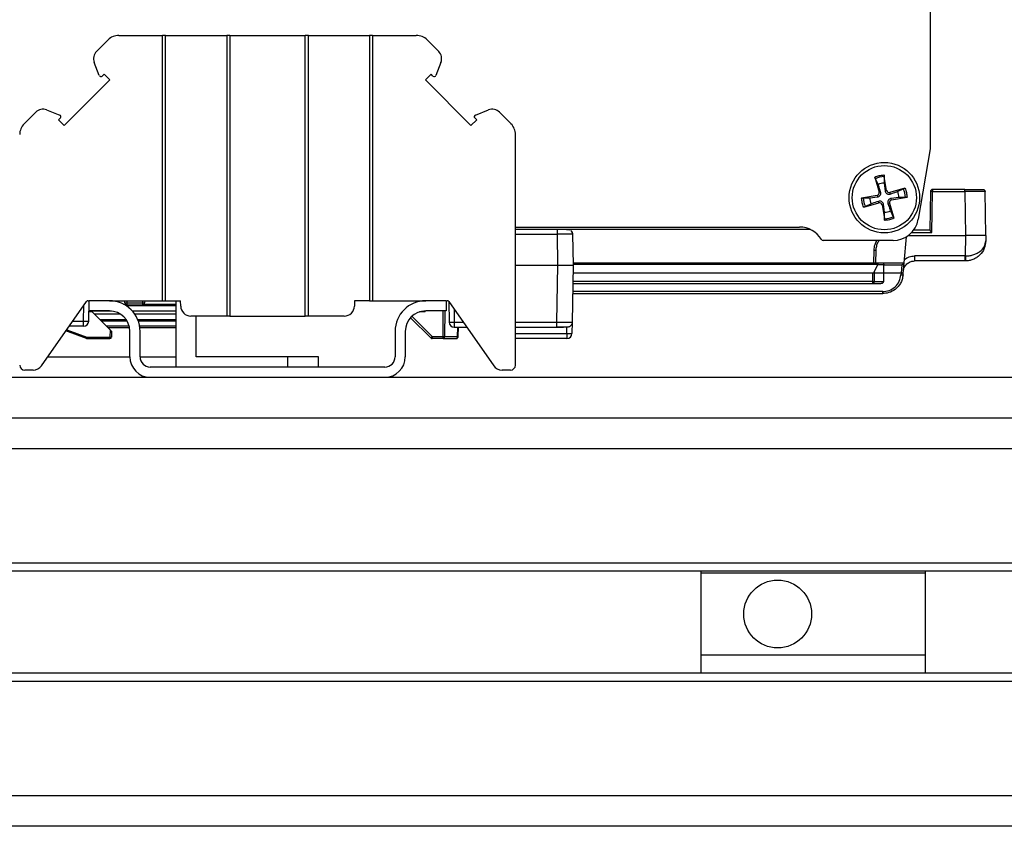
# Model space of a CAD drawing. Header units: millimetres. Extents: x 0 to 420, y 0 to 297.
# Tile 80 of 145: x 201 to 220, y 89 to 105. Entities that reach past the tile are written whole.
import ezdxf

# ---------------------------------------------------------------- set-up
doc = ezdxf.new("R2010")
doc.units = ezdxf.units.MM
doc.styles.add('SLDTEXTSTYLE0', font='TXT', dxfattribs={"width": 0.75})
doc.dimstyles.new('SLDDIMSTYLE0', dxfattribs={"dimtxt": 3.5, "dimasz": 3.302, "dimexe": 0, "dimexo": 0.0625, "dimgap": 0.875, "dimtad": 1, "dimlfac": 5, "dimrnd": 1e-09, "dimzin": 12, "dimdsep": 46, "dimtxsty": 'SLDTEXTSTYLE0', "dimsah": 1, "dimcen": 0.09, "dimadec": 0, "dimazin": 3, "dimtfac": 1, "dimtofl": 0, "dimtmove": 0, "dimatfit": 3, "dimfxl": 1, "dimfrac": 2, "dimtolj": 1, "dimtzin": 12, "dimarcsym": 0})

# ---------------------------------------------------------------- blocks, each defined once
blk = doc.blocks.new('_D_9')
at = {"color": 7, "linetype": 'Continuous', "lineweight": 18}
for p, q in [((191.436, 120.24), (271.003, 120.24)), ((270.003, 89.44), (270.003, 120.24)), ((236.236, 89.44), (271.003, 89.44))]:
    blk.add_line(p, q, dxfattribs=at)
for points in [[(270.003, 120.24), (269.495, 116.938), (270.511, 116.938)], [(270.003, 89.44), (270.511, 92.742), (269.495, 92.742)]]:
    blk.add_solid(points, dxfattribs=at)
at = {"color": 7, "linetype": 'Continuous', "lineweight": 18, "insert": (265.491, 100.96), "char_height": 3.5, "attachment_point": 1, "rotation": 90, "style": 'SLDTEXTSTYLE0'}
blk.add_mtext('154', dxfattribs=at)

msp = doc.modelspace()

# ---------------------------------------------------------------- linework, layer by layer
at = {"color": 7, "linetype": 'Continuous', "lineweight": 25}
for p, q in [((218.4273, 106.8797), (218.4273, 102.7197)), ((202.0818, 104.6254), (202.3082, 104.8518)), ((202.5203, 104.9397), (203.376, 104.9397)), ((203.376, 99.7397), (203.376, 104.9397)), ((203.436, 104.9397), (203.376, 104.9397)), ((203.436, 99.7397), (203.436, 104.9397)), ((203.436, 104.9397), (204.636, 104.9397)), ((204.636, 104.9397), (204.636, 99.4397)), ((204.696, 104.9397), (204.636, 104.9397)), ((204.696, 104.9397), (204.696, 99.4397)), ((204.696, 104.9397), (206.176, 104.9397)), ((206.176, 99.4397), (206.176, 104.9397)), ((206.236, 104.9397), (206.176, 104.9397)), ((206.236, 99.4397), (206.236, 104.9397)), ((206.236, 104.9397), (207.436, 104.9397)), ((207.436, 104.9397), (207.436, 99.7397)), ((207.496, 104.9397), (207.436, 104.9397)), ((207.496, 104.9397), (207.496, 99.7397)), ((207.496, 104.9397), (208.3518, 104.9397)), ((208.7903, 104.6254), (208.5639, 104.8518)), ((202.1374, 104.1531), (202.0368, 104.4114)), ((208.8353, 104.4114), (208.7347, 104.1531)), ((201.4489, 103.1723), (202.3434, 104.0668)), ((202.231, 104.1792), (202.1932, 104.1414)), ((202.231, 104.1792), (202.3434, 104.0668)), ((208.6411, 104.1792), (208.5287, 104.0668)), ((209.4232, 103.1723), (208.5287, 104.0668)), ((208.6789, 104.1414), (208.6411, 104.1792)), ((201.1043, 103.4789), (201.3626, 103.3783)), ((209.5095, 103.3783), (209.7678, 103.4789)), ((200.8903, 103.4339), (200.6639, 103.2075)), ((201.3743, 103.3226), (201.3365, 103.2847)), ((201.4489, 103.1723), (201.3365, 103.2847)), ((209.4232, 103.1723), (209.5356, 103.2847)), ((209.5356, 103.2847), (209.4978, 103.3226)), ((209.9818, 103.4339), (210.2082, 103.2075)), ((210.296, 98.4797), (210.296, 102.9954)), ((218.4273, 102.7197), (218.1913, 101.3356)), ((217.3406, 102.1631), (217.4258, 101.8669)), ((217.4069, 102.0189), (217.3513, 102.1321)), ((217.5723, 101.9004), (217.5205, 102.2041)), ((217.5242, 102.1716), (217.5233, 102.0455)), ((217.5233, 102.0455), (217.5419, 101.8952)), ((217.9307, 101.9464), (217.6346, 101.8612)), ((217.7866, 101.8801), (217.8998, 101.9357)), ((217.3866, 101.8046), (217.0828, 101.7528)), ((217.1154, 101.7566), (217.2415, 101.7556)), ((217.2415, 101.7556), (217.3918, 101.7742)), ((217.3866, 101.8046), (217.3918, 101.7742)), ((217.4258, 101.8669), (217.4554, 101.8754)), ((217.5723, 101.9004), (217.5419, 101.8952)), ((217.6346, 101.8612), (217.6431, 101.8316)), ((217.8132, 101.7637), (217.6628, 101.7451)), ((217.668, 101.7147), (217.6628, 101.7451)), ((217.668, 101.7147), (217.9718, 101.7665)), ((217.9393, 101.7627), (217.8132, 101.7637)), ((218.4308, 101.8804), (218.4175, 101.1197)), ((218.4569, 101.0804), (218.4708, 101.8804)), ((219.1026, 101.9197), (218.4708, 101.9197)), ((218.4708, 101.9197), (218.4708, 101.8804)), ((218.4708, 101.8804), (219.1026, 101.8804)), ((219.1026, 101.8804), (219.1176, 101.0197)), ((219.5175, 101.0197), (219.5025, 101.8804)), ((217.1239, 101.5729), (217.4201, 101.6581)), ((217.268, 101.6392), (217.1549, 101.5836)), ((217.4201, 101.6581), (217.4115, 101.6877)), ((217.4824, 101.619), (217.5128, 101.6242)), ((217.4824, 101.619), (217.5342, 101.3152)), ((217.5313, 101.4738), (217.5128, 101.6242)), ((217.6289, 101.6524), (217.5992, 101.6439)), ((217.6289, 101.6524), (217.7141, 101.3563)), ((217.5304, 101.3477), (217.5313, 101.4738)), ((217.6478, 101.5004), (217.7033, 101.3872)), ((210.296, 101.1847), (215.8626, 101.1847)), ((210.296, 101.1397), (216.0699, 101.1397)), ((211.1274, 100.4397), (211.1169, 101.0414)), ((211.4168, 101.0414), (211.4273, 100.4397)), ((216.0736, 101.138), (216.0323, 101.1397)), ((217.914, 100.4797), (217.9589, 100.9929)), ((217.9984, 101.0197), (219.1176, 101.0197)), ((218.4175, 101.1197), (218.0984, 101.1197)), ((219.1176, 101.0197), (219.1106, 100.6179)), ((219.5175, 101.0197), (219.5157, 100.9127)), ((217.6985, 100.9197), (216.3273, 100.9197)), ((217.321, 100.4797), (217.3253, 100.7266)), ((217.361, 100.4797), (217.3653, 100.7266)), ((219.1106, 100.6179), (218.1191, 100.6179)), ((219.1106, 100.6179), (219.1174, 100.6179)), ((210.296, 100.4397), (211.1274, 100.4397)), ((211.1078, 99.3179), (211.1274, 100.4397)), ((211.4273, 100.4397), (211.4077, 99.3179)), ((211.4266, 100.4797), (217.3848, 100.4797)), ((217.3291, 100.3031), (217.3967, 100.4404)), ((217.3848, 100.4797), (217.4998, 100.4797)), ((217.5164, 100.4404), (217.3967, 100.4404)), ((217.4998, 100.4797), (217.914, 100.4797)), ((217.5175, 100.2797), (217.5164, 100.4404)), ((217.5164, 100.4404), (217.8704, 100.4404)), ((217.8704, 100.4404), (217.8563, 100.2797)), ((217.8962, 100.2762), (217.914, 100.4797)), ((217.914, 100.4797), (217.914, 100.4797)), ((219.1106, 100.5197), (218.1191, 100.5197)), ((219.1157, 100.5197), (219.1106, 100.5197)), ((217.301, 100.2797), (211.4245, 100.2797)), ((217.2998, 100.119), (217.301, 100.2797)), ((217.3293, 100.2797), (217.3281, 100.119)), ((217.3291, 100.3031), (217.3293, 100.2797)), ((217.5175, 100.2797), (217.3293, 100.2797)), ((217.5164, 100.119), (217.5175, 100.2797)), ((217.8563, 100.2797), (217.5175, 100.2797)), ((217.8565, 100.2797), (217.8536, 100.2476)), ((217.8935, 100.2448), (217.8962, 100.2762)), ((211.421, 100.0797), (217.2998, 100.0797)), ((217.2998, 100.0797), (217.2998, 100.119)), ((217.2998, 100.0797), (217.4605, 100.0797)), ((217.3281, 100.119), (217.5164, 100.119)), ((211.4175, 99.8797), (217.495, 99.8797)), ((201.0035, 98.4649), (201.8841, 99.7226)), ((201.9169, 99.7397), (201.936, 99.7397)), ((201.929, 99.3379), (201.936, 99.7397)), ((201.936, 99.5397), (201.936, 99.7397)), ((202.336, 99.7397), (201.936, 99.7397)), ((202.336, 99.7397), (203.376, 99.7397)), ((202.6375, 99.699), (202.6367, 99.7397)), ((202.6774, 99.699), (202.9856, 99.699)), ((202.6774, 99.699), (202.6774, 99.6597)), ((202.6774, 99.6597), (202.9856, 99.6597)), ((202.9856, 99.699), (202.9856, 99.6597)), ((203.0263, 99.7397), (203.0256, 99.699)), ((203.376, 99.7397), (203.436, 99.7397)), ((203.436, 99.7397), (203.7308, 99.7397)), ((203.636, 99.7397), (203.636, 98.4397)), ((203.7326, 99.6362), (203.7308, 99.7397)), ((207.1413, 99.7397), (207.1395, 99.6362)), ((207.436, 99.7397), (207.1413, 99.7397)), ((207.436, 99.7397), (207.496, 99.7397)), ((207.496, 99.7397), (208.536, 99.7397)), ((208.5312, 99.7396), (208.5312, 99.7397)), ((208.936, 99.7397), (208.536, 99.7397)), ((208.936, 99.7397), (208.9552, 99.7397)), ((208.936, 99.7397), (208.936, 99.5397)), ((208.988, 99.7226), (209.8686, 98.4649)), ((208.9886, 99.7218), (208.9956, 99.3179)), ((201.9973, 99.5197), (201.9322, 99.5197)), ((202.336, 99.5397), (201.936, 99.5397)), ((201.9973, 99.5197), (202.3476, 99.1693)), ((204.636, 99.4397), (203.9326, 99.4397)), ((204.036, 98.6397), (204.036, 99.4397)), ((204.696, 99.4397), (204.636, 99.4397)), ((204.696, 99.4397), (206.176, 99.4397)), ((206.236, 99.4397), (206.176, 99.4397)), ((206.9395, 99.4397), (206.236, 99.4397)), ((208.2688, 99.434), (208.6639, 99.039)), ((208.5273, 99.5197), (208.4111, 99.5197)), ((208.5273, 99.5197), (208.5277, 99.5396)), ((208.936, 99.5397), (208.536, 99.5397)), ((201.829, 99.2397), (201.5465, 99.2397)), ((201.829, 99.2397), (201.829, 99.3379)), ((208.2405, 99.4065), (208.2392, 99.4078)), ((208.6356, 99.0114), (208.2405, 99.4065)), ((209.0956, 99.3179), (209.0956, 99.2197)), ((209.0956, 99.2197), (209.3402, 99.2197)), ((209.1741, 99.039), (209.1773, 99.2197)), ((210.296, 99.2197), (211.1078, 99.2197)), ((211.3039, 99.0979), (211.306, 99.2197)), ((211.4077, 99.3179), (211.4039, 99.0979)), ((201.8867, 98.9997), (201.4812, 99.1472)), ((201.8918, 99.0291), (202.3452, 99.0291)), ((202.3476, 99.1693), (202.3452, 99.0291)), ((202.3773, 99.1397), (202.3754, 99.0291)), ((202.736, 98.6397), (202.736, 99.1397)), ((202.936, 98.6397), (202.936, 99.1397)), ((207.936, 99.1397), (207.936, 98.6397)), ((208.136, 99.1397), (208.136, 98.6397)), ((208.6639, 99.039), (208.8774, 99.039)), ((208.6639, 99.039), (208.6639, 98.9997)), ((208.8774, 98.9997), (208.8774, 99.039)), ((208.9057, 99.039), (209.1624, 99.039)), ((211.3039, 99.0979), (211.3039, 98.9997)), ((201.8867, 98.9997), (202.3454, 98.9997)), ((208.8774, 98.9997), (208.6639, 98.9997)), ((208.8774, 98.9997), (209.1341, 98.9997)), ((211.3039, 98.9997), (210.296, 98.9997)), ((201.1258, 98.6397), (202.736, 98.6397)), ((202.936, 98.6397), (203.636, 98.6397)), ((205.836, 98.6397), (204.036, 98.6397)), ((206.436, 98.6397), (205.836, 98.6397)), ((206.436, 98.4397), (206.436, 98.6397)), ((200.8396, 98.3797), (200.676, 98.3797)), ((207.736, 98.4397), (203.136, 98.4397)), ((210.196, 98.3797), (210.0324, 98.3797)), ((142.436, 98.2397), (228.436, 98.2397)), ((227.436, 97.4397), (143.436, 97.4397)), ((227.2346, 94.5997), (143.637, 94.5997)), ((227.2346, 94.4397), (143.637, 94.4397)), ((213.936, 94.3997), (213.936, 94.4397)), ((218.336, 94.3997), (213.936, 94.3997)), ((213.936, 92.7997), (213.936, 94.3997)), ((218.336, 94.3997), (218.336, 94.4397)), ((218.336, 92.7997), (218.336, 94.3997)), ((213.936, 92.7997), (218.336, 92.7997)), ((213.936, 92.4397), (213.936, 92.7997)), ((218.336, 92.4397), (218.336, 92.7997)), ((227.2346, 92.4397), (143.637, 92.4397)), ((227.2346, 92.2797), (143.637, 92.2797)), ((227.436, 89.4397), (143.436, 89.4397))]:
    msp.add_line(p, q, dxfattribs=at)
at = {"color": 1, "linetype": 'Continuous', "lineweight": 25}
for p, q in [((210.296, 101.0414), (211.1169, 101.0414)), ((218.0657, 101.0804), (218.4569, 101.0804)), ((211.427, 100.458), (217.3996, 100.458)), ((217.2998, 100.119), (211.4217, 100.119)), ((217.495, 99.919), (211.4182, 99.919)), ((201.829, 99.3379), (201.8345, 99.6518)), ((201.936, 99.6424), (201.9343, 99.6424)), ((201.9349, 99.6729), (201.936, 99.6729)), ((202.6111, 99.6729), (202.6477, 99.6729)), ((203.636, 99.6424), (202.6635, 99.6424)), ((202.6767, 99.7397), (202.6774, 99.699)), ((202.9863, 99.7397), (202.9856, 99.699)), ((203.0153, 99.6729), (203.636, 99.6729)), ((202.3707, 99.5382), (201.9325, 99.5382)), ((202.5507, 99.4772), (202.0398, 99.4772)), ((203.636, 99.5382), (202.7846, 99.5382)), ((203.636, 99.4772), (202.8321, 99.4772)), ((208.2687, 99.4372), (208.2688, 99.434)), ((208.8774, 99.039), (208.8811, 99.5397)), ((208.9093, 99.5397), (208.9057, 99.039)), ((209.0911, 99.5754), (209.0956, 99.3179)), ((201.6147, 99.3379), (201.829, 99.3379)), ((202.1441, 99.3729), (202.661, 99.3729)), ((202.6809, 99.3424), (202.1746, 99.3424)), ((202.7235, 99.2389), (202.2781, 99.2389)), ((202.8889, 99.3729), (203.636, 99.3729)), ((203.636, 99.3424), (202.9007, 99.3424)), ((203.636, 99.2389), (202.9278, 99.2389)), ((209.0956, 99.3179), (209.2714, 99.3179)), ((209.1624, 99.039), (209.1656, 99.2197)), ((210.296, 99.3179), (211.1078, 99.3179)), ((201.4987, 99.1722), (201.8918, 99.0291)), ((202.7305, 99.2062), (202.3108, 99.2062)), ((203.636, 99.2062), (202.9323, 99.2062)), ((210.296, 99.0979), (211.3039, 99.0979)), ((205.836, 98.4397), (205.836, 98.6397)), ((227.2511, 96.8397), (143.62, 96.8397)), ((227.2511, 90.0397), (143.62, 90.0397))]:
    msp.add_line(p, q, dxfattribs=at)
at = {"color": 7, "linetype": 'Continuous', "lineweight": 25}
for centre, radius in [((217.5273, 101.7597), 0.69), ((217.5273, 101.7597), 0.63), ((215.436, 93.5997), 0.6647)]:
    msp.add_circle(centre, radius, dxfattribs=at)
for centre, radius, start, end in [((202.5203, 104.6397), 0.3, 90, 135), ((208.3518, 104.6397), 0.3, 45, 90), ((202.2232, 104.484), 0.2, 135, 201.27667), ((208.6489, 104.484), 0.2, 338.72333, 45), ((202.1691, 104.1654), 0.034, 201.27667, 315), ((208.703, 104.1654), 0.034, 225, 338.72333), ((201.0317, 103.2925), 0.2, 68.72333, 135), ((209.8404, 103.2925), 0.2, 45, 111.27667), ((201.3503, 103.3466), 0.034, 315, 68.72333), ((209.5218, 103.3466), 0.034, 111.27667, 225), ((200.876, 102.9954), 0.3, 135, 180), ((209.996, 102.9954), 0.3, 0, 45), ((217.5273, 101.7597), 0.4119, 90.4291, 115.29434), ((217.5273, 101.7597), 0.2859, 90.80736, 114.91608), ((217.5273, 101.7597), 0.4119, 0.4291, 25.29434), ((217.5273, 101.7597), 0.4119, 180.4291, 205.29434), ((217.5273, 101.7597), 0.2859, 180.80736, 204.91608), ((217.3783, 101.8533), 0.0493, 279.67598, 16.04746), ((217.6209, 101.9087), 0.0493, 189.67598, 286.04746), ((217.5273, 101.7597), 0.2859, 0.80736, 24.91608), ((218.4708, 101.8797), 0.04, 90, 179), ((217.4337, 101.6107), 0.0493, 9.67598, 106.04746), ((217.6763, 101.6661), 0.0493, 99.67598, 196.04746), ((217.5273, 101.7597), 0.4119, 270.4291, 295.29434), ((217.5273, 101.7597), 0.2859, 270.80736, 294.91608), ((215.8626, 100.6847), 0.5, 30.6145, 90), ((217.6984, 101.4197), 0.5, 270, 350.32402), ((211.3168, 101.0397), 0.1, 1, 49.49098), ((216.3273, 100.9597), 0.04, 210.6145, 270), ((201.9169, 99.6997), 0.04, 90, 145), ((202.336, 99.1397), 0.6, 0, 90), ((202.6774, 99.6997), 0.04, 181, 270), ((202.9856, 99.6997), 0.04, 270, 359), ((203.9326, 99.6397), 0.2, 181, 270), ((206.9395, 99.6397), 0.2, 270, 359), ((208.536, 99.1397), 0.6, 90, 180), ((208.9552, 99.6997), 0.04, 35, 90), ((202.336, 99.1397), 0.4, 0, 90), ((208.536, 99.1397), 0.4, 90, 180), ((201.829, 99.3397), 0.1, 270, 359), ((209.0956, 99.3197), 0.1, 181, 270), ((202.3454, 99.0297), 0.03, 270, 359), ((209.1341, 99.0397), 0.04, 270, 359), ((211.3039, 99.0997), 0.1, 270, 359), ((208.6639, 99.0397), 0.04, 225, 270), ((200.676, 98.4797), 0.1, 180, 270), ((200.8396, 98.5797), 0.2, 270, 325), ((203.136, 98.6397), 0.4, 180, 270), ((203.136, 98.6397), 0.2, 180, 270), ((207.736, 98.6397), 0.2, 270, 0), ((207.736, 98.6397), 0.4, 270, 0), ((210.0324, 98.5797), 0.2, 215, 270), ((210.196, 98.4797), 0.1, 270, 0)]:
    msp.add_arc(centre, radius, start, end, dxfattribs=at)
for points, knots in [([(217.3406, 102.1631), (217.3695, 102.1747), (217.4273, 102.1979), (217.4894, 102.2021), (217.5205, 102.2041)], [0, 0, 0, 0, 0.50000254, 1, 1, 1, 1]), ([(217.3513, 102.1321), (217.3504, 102.1341), (217.3487, 102.138), (217.3452, 102.1478), (217.3425, 102.1565), (217.341, 102.1617), (217.3406, 102.1631)], [0, 0, 0, 0, 0.298868, 0.5976547, 0.8984978, 1, 1, 1, 1]), ([(217.5205, 102.2041), (217.5211, 102.2001), (217.5225, 102.1919), (217.5238, 102.181), (217.5242, 102.1746), (217.5242, 102.1721), (217.5242, 102.1716)], [0, 0, 0, 0, 0.305684, 0.6114942, 0.9139253, 1, 1, 1, 1]), ([(217.4554, 101.8754), (217.4417, 101.9159), (217.4255, 101.9638), (217.4094, 102.0116), (217.4069, 102.0189)], [0, 0, 0, 0, 0.8460096, 1, 1, 1, 1]), ([(217.8998, 101.9357), (217.9017, 101.9366), (217.9057, 101.9383), (217.9154, 101.9417), (217.9242, 101.9445), (217.9294, 101.946), (217.9307, 101.9464)], [0, 0, 0, 0, 0.2988866, 0.5976504, 0.8985099, 1, 1, 1, 1]), ([(217.9307, 101.9464), (217.9423, 101.9175), (217.9656, 101.8597), (217.9697, 101.7976), (217.9718, 101.7665)], [0, 0, 0, 0, 0.5000003, 1, 1, 1, 1]), ([(217.0828, 101.7528), (217.0869, 101.7535), (217.0951, 101.7548), (217.106, 101.7561), (217.1124, 101.7566), (217.1148, 101.7566), (217.1154, 101.7566)], [0, 0, 0, 0, 0.3056854, 0.611477, 0.9139309, 1, 1, 1, 1]), ([(217.1239, 101.5729), (217.1123, 101.6018), (217.0891, 101.6596), (217.0849, 101.7217), (217.0828, 101.7528)], [0, 0, 0, 0, 0.5000003, 1, 1, 1, 1]), ([(217.3918, 101.7742), (217.4007, 101.7762), (217.4164, 101.7797), (217.4355, 101.7933), (217.4487, 101.8091), (217.4573, 101.8281), (217.4611, 101.8511), (217.4574, 101.8668), (217.4554, 101.8754)], [0, 0, 0, 0, 0.2098106, 0.3693555, 0.5002998, 0.6314251, 0.7954044, 1, 1, 1, 1]), ([(217.5419, 101.8952), (217.5439, 101.8862), (217.5473, 101.8705), (217.561, 101.8515), (217.5768, 101.8383), (217.5957, 101.8297), (217.6188, 101.8258), (217.6344, 101.8295), (217.6431, 101.8316)], [0, 0, 0, 0, 0.2098141, 0.3693599, 0.5002885, 0.6314136, 0.7954022, 1, 1, 1, 1]), ([(217.6628, 101.7451), (217.6539, 101.7431), (217.6382, 101.7396), (217.6191, 101.726), (217.606, 101.7102), (217.5974, 101.6912), (217.5935, 101.6682), (217.5972, 101.6526), (217.5992, 101.6439)], [0, 0, 0, 0, 0.2098276, 0.3693555, 0.500297, 0.6314214, 0.7954052, 1, 1, 1, 1]), ([(217.6431, 101.8316), (217.6836, 101.8453), (217.7315, 101.8615), (217.7792, 101.8776), (217.7866, 101.8801)], [0, 0, 0, 0, 0.8460101, 1, 1, 1, 1]), ([(217.9718, 101.7665), (217.9677, 101.7658), (217.9595, 101.7645), (217.9487, 101.7632), (217.9423, 101.7628), (217.9398, 101.7628), (217.9393, 101.7627)], [0, 0, 0, 0, 0.3056994, 0.6115064, 0.9139265, 1, 1, 1, 1]), ([(218.4708, 101.8804), (218.4656, 101.8804), (218.4551, 101.8806), (218.4419, 101.8807), (218.4326, 101.8806), (218.4314, 101.8804), (218.4308, 101.8804)], [0, 0, 0, 0, 0.2499787, 0.499984, 0.7500025, 1, 1, 1, 1]), ([(219.1026, 101.8804), (219.1026, 101.8855), (219.1026, 101.8959), (219.1026, 101.9088), (219.1026, 101.9179), (219.1026, 101.9191), (219.1026, 101.9197)], [0, 0, 0, 0, 0.2500065, 0.4999966, 0.7500046, 1, 1, 1, 1]), ([(219.1026, 101.9197), (219.1478, 101.9197), (219.2177, 101.9197), (219.3016, 101.9197), (219.3589, 101.9197), (219.4054, 101.9197), (219.4502, 101.9197), (219.4577, 101.9197), (219.4625, 101.9197)], [0, 0, 0, 0, 0.2394582, 0.3696332, 0.499998, 0.6301746, 0.7605428, 1, 1, 1, 1]), ([(219.5025, 101.8804), (219.4965, 101.8805), (219.4845, 101.8807), (219.392, 101.8808), (219.2598, 101.8807), (219.155, 101.8805), (219.1026, 101.8804)], [0, 0, 0, 0, 0.2500087, 0.5000018, 0.7499937, 1, 1, 1, 1]), ([(219.4625, 101.9197), (219.4677, 101.9191), (219.4781, 101.9179), (219.4912, 101.9088), (219.5005, 101.8959), (219.5018, 101.8855), (219.5025, 101.8804)], [0, 0, 0, 0, 0.2499904, 0.5000135, 0.7499986, 1, 1, 1, 1]), ([(217.1549, 101.5836), (217.1529, 101.5828), (217.149, 101.581), (217.1392, 101.5776), (217.1304, 101.5748), (217.1252, 101.5733), (217.1239, 101.5729)], [0, 0, 0, 0, 0.2988392, 0.5976548, 0.8985117, 1, 1, 1, 1]), ([(217.4115, 101.6877), (217.371, 101.6741), (217.3232, 101.6579), (217.2754, 101.6417), (217.268, 101.6392)], [0, 0, 0, 0, 0.84601016, 1, 1, 1, 1]), ([(217.5128, 101.6242), (217.5108, 101.6331), (217.5073, 101.6488), (217.4937, 101.6678), (217.4778, 101.681), (217.4589, 101.6896), (217.4358, 101.6935), (217.4202, 101.6898), (217.4115, 101.6877)], [0, 0, 0, 0, 0.2098195, 0.3693502, 0.5002948, 0.6314173, 0.7954045, 1, 1, 1, 1]), ([(217.5992, 101.6439), (217.6129, 101.6034), (217.6291, 101.5555), (217.6453, 101.5077), (217.6478, 101.5004)], [0, 0, 0, 0, 0.8460115, 1, 1, 1, 1]), ([(217.5342, 101.3152), (217.5335, 101.3193), (217.5322, 101.3274), (217.5309, 101.3383), (217.5304, 101.3447), (217.5304, 101.3472), (217.5304, 101.3477)], [0, 0, 0, 0, 0.3056752, 0.6114878, 0.9139246, 1, 1, 1, 1]), ([(217.7141, 101.3563), (217.6852, 101.3446), (217.6274, 101.3214), (217.5652, 101.3173), (217.5342, 101.3152)], [0, 0, 0, 0, 0.49999413, 1, 1, 1, 1]), ([(217.7141, 101.3563), (217.7129, 101.3602), (217.7105, 101.3682), (217.707, 101.3785), (217.7046, 101.3845), (217.7036, 101.3867), (217.7033, 101.3872)], [0, 0, 0, 0, 0.30568157, 0.61149597, 0.91392697, 1, 1, 1, 1]), ([(211.1169, 101.0414), (211.1169, 101.0543), (211.1169, 101.0802), (211.1169, 101.1126), (211.1169, 101.1353), (211.1169, 101.1382), (211.1169, 101.1397)], [0, 0, 0, 0, 0.2500008, 0.5000015, 0.7500056, 1, 1, 1, 1]), ([(211.3688, 101.125), (211.3626, 101.1265), (211.3534, 101.1287), (211.3177, 101.1312), (211.2744, 101.1334), (211.2194, 101.1353), (211.1608, 101.1369), (211.1314, 101.1375), (211.1169, 101.1378)], [0, 0, 0, 0, 0.2627675, 0.3913824, 0.5175672, 0.7627019, 0.882498, 1, 1, 1, 1]), ([(211.4168, 101.0414), (211.4123, 101.0416), (211.4033, 101.0421), (211.3339, 101.0423), (211.2348, 101.0421), (211.1562, 101.0416), (211.1169, 101.0414)], [0, 0, 0, 0, 0.2500046, 0.4999976, 0.7499923, 1, 1, 1, 1]), ([(211.3869, 101.111), (211.3953, 101.1009), (211.4121, 101.0806), (211.4153, 101.0545), (211.4168, 101.0414)], [0, 0, 0, 0, 0.500002, 1, 1, 1, 1]), ([(218.4175, 101.1197), (218.4177, 101.1195), (218.4181, 101.1192), (218.4205, 101.1169), (218.4242, 101.1133), (218.4305, 101.107), (218.4412, 101.096), (218.451, 101.0862), (218.4569, 101.0804)], [0, 0, 0, 0, 0.0996265, 0.2057972, 0.3212822, 0.4482635, 0.6716707, 1, 1, 1, 1]), ([(219.5175, 101.0197), (219.5115, 101.0196), (219.4995, 101.0196), (219.407, 101.0195), (219.2748, 101.0196), (219.17, 101.0196), (219.1176, 101.0197)], [0, 0, 0, 0, 0.2500095, 0.5000014, 0.7499933, 1, 1, 1, 1]), ([(217.3253, 100.7266), (217.3288, 100.7663), (217.3347, 100.8346), (217.3674, 100.8945), (217.3811, 100.9197)], [0, 0, 0, 0, 0.5799584, 1, 1, 1, 1]), ([(217.3653, 100.7266), (217.368, 100.7554), (217.3733, 100.8129), (217.3977, 100.8791), (217.4219, 100.9109), (217.4285, 100.9197)], [0, 0, 0, 0, 0.4197607, 0.8397662, 1, 1, 1, 1]), ([(219.5157, 100.9127), (219.5096, 100.8635), (219.4973, 100.7636), (219.4212, 100.6514), (219.3357, 100.5822), (219.2649, 100.546), (219.1909, 100.5238), (219.1405, 100.521), (219.1157, 100.5197)], [0, 0, 0, 0, 0.2628256, 0.5332576, 0.6638221, 0.7833922, 0.8934381, 1, 1, 1, 1]), ([(219.1174, 100.6179), (219.1422, 100.6188), (219.1926, 100.6207), (219.2664, 100.6371), (219.3372, 100.6642), (219.4223, 100.7159), (219.4979, 100.8003), (219.5098, 100.8756), (219.5157, 100.9127)], [0, 0, 0, 0, 0.1065601, 0.2166089, 0.3361721, 0.466743, 0.7371731, 1, 1, 1, 1]), ([(217.3653, 100.7266), (217.3601, 100.7267), (217.3496, 100.7269), (217.3364, 100.727), (217.3272, 100.7269), (217.3259, 100.7267), (217.3253, 100.7266)], [0, 0, 0, 0, 0.249975, 0.4999982, 0.7500016, 1, 1, 1, 1]), ([(217.9201, 100.5485), (217.9503, 100.5685), (218.0108, 100.6085), (218.083, 100.6148), (218.1191, 100.6179)], [0, 0, 0, 0, 0.500017, 1, 1, 1, 1]), ([(218.1191, 100.6179), (218.1191, 100.605), (218.1191, 100.5791), (218.1191, 100.5467), (218.1191, 100.5241), (218.1191, 100.5211), (218.1191, 100.5197)], [0, 0, 0, 0, 0.2500007, 0.5000013, 0.7500059, 1, 1, 1, 1]), ([(219.1106, 100.5197), (219.1106, 100.5211), (219.1106, 100.5241), (219.1106, 100.5467), (219.1106, 100.5791), (219.1106, 100.605), (219.1106, 100.6179)], [0, 0, 0, 0, 0.2499941, 0.4999987, 0.7499993, 1, 1, 1, 1]), ([(219.1174, 100.6179), (219.1174, 100.605), (219.1174, 100.5792), (219.117, 100.5466), (219.1164, 100.5242), (219.116, 100.5212), (219.1157, 100.5197)], [0, 0, 0, 0, 0.2501734, 0.5000025, 0.7498262, 1, 1, 1, 1]), ([(211.1274, 100.4397), (211.1667, 100.4397), (211.2453, 100.4397), (211.3444, 100.4398), (211.4138, 100.4397), (211.4228, 100.4397), (211.4273, 100.4397)], [0, 0, 0, 0, 0.2500077, 0.4999998, 0.7499892, 1, 1, 1, 1]), ([(217.3848, 100.4797), (217.3866, 100.4793), (217.3896, 100.4786), (217.3938, 100.4738), (217.3972, 100.4673), (217.3988, 100.461), (217.3996, 100.458)], [0, 0, 0, 0, 0.2967077, 0.508487, 0.7672434, 1, 1, 1, 1]), ([(217.3967, 100.4404), (217.398, 100.4434), (217.4005, 100.4491), (217.3999, 100.4552), (217.3996, 100.458)], [0, 0, 0, 0, 0.5250971, 1, 1, 1, 1]), ([(217.4998, 100.4797), (217.5011, 100.4794), (217.5036, 100.479), (217.5076, 100.4754), (217.5111, 100.4698), (217.5136, 100.4622), (217.5152, 100.4553), (217.5161, 100.4479), (217.5163, 100.4428), (217.5164, 100.4404)], [0, 0, 0, 0, 0.1605444, 0.2994971, 0.5122236, 0.6415657, 0.7655935, 0.8848577, 1, 1, 1, 1]), ([(217.8704, 100.4404), (217.8767, 100.4463), (217.8874, 100.4562), (217.8996, 100.4669), (217.9066, 100.4733), (217.9107, 100.4769), (217.9134, 100.4792), (217.9138, 100.4795), (217.914, 100.4797)], [0, 0, 0, 0, 0.3341513, 0.5597732, 0.6863454, 0.8001588, 0.9036423, 1, 1, 1, 1]), ([(217.9, 100.3188), (217.9025, 100.3351), (217.9073, 100.3668), (217.9327, 100.4225), (217.9796, 100.476), (218.0488, 100.5133), (218.0967, 100.5177), (218.1191, 100.5197)], [0, 0, 0, 0, 0.1510954, 0.2948385, 0.5589884, 0.7940732, 1, 1, 1, 1]), ([(217.3291, 100.3031), (217.3272, 100.2996), (217.3237, 100.2932), (217.3166, 100.2857), (217.3101, 100.2815), (217.3048, 100.2799), (217.3022, 100.2798), (217.301, 100.2797)], [0, 0, 0, 0, 0.3239696, 0.5907794, 0.8101061, 0.9073959, 1, 1, 1, 1]), ([(217.3293, 100.2797), (217.3273, 100.2796), (217.3234, 100.2796), (217.3164, 100.2796), (217.3088, 100.2796), (217.3036, 100.2797), (217.301, 100.2797)], [0, 0, 0, 0, 0.2500176, 0.5000133, 0.7499912, 1, 1, 1, 1]), ([(217.495, 99.919), (217.538, 99.9235), (217.627, 99.9328), (217.7437, 100.0076), (217.8284, 100.1173), (217.8454, 100.2052), (217.8536, 100.2476)], [0, 0, 0, 0, 0.2411869, 0.4999778, 0.7587827, 1, 1, 1, 1]), ([(217.8935, 100.2448), (217.889, 100.2153), (217.8801, 100.1576), (217.834, 100.0563), (217.7488, 99.959), (217.6229, 99.8911), (217.5357, 99.8833), (217.495, 99.8797)], [0, 0, 0, 0, 0.151081, 0.2948158, 0.5589572, 0.794053, 1, 1, 1, 1]), ([(217.8536, 100.2476), (217.8589, 100.2471), (217.8693, 100.2463), (217.8825, 100.2453), (217.8917, 100.2447), (217.8929, 100.2448), (217.8935, 100.2448)], [0, 0, 0, 0, 0.2499988, 0.5000173, 0.7500103, 1, 1, 1, 1]), ([(217.8962, 100.2762), (217.8956, 100.2762), (217.8944, 100.2762), (217.8852, 100.277), (217.8721, 100.2781), (217.8617, 100.2792), (217.8565, 100.2797)], [0, 0, 0, 0, 0.2500032, 0.5000038, 0.7499983, 1, 1, 1, 1]), ([(217.2998, 100.119), (217.3024, 100.1189), (217.3077, 100.1189), (217.3152, 100.1189), (217.3222, 100.1189), (217.3261, 100.1189), (217.3281, 100.119)], [0, 0, 0, 0, 0.250006, 0.4999677, 0.7499839, 1, 1, 1, 1]), ([(217.3281, 100.119), (217.3276, 100.1138), (217.3267, 100.1034), (217.3201, 100.0905), (217.3108, 100.0814), (217.3035, 100.0803), (217.2998, 100.0797)], [0, 0, 0, 0, 0.2499965, 0.5000031, 0.7499912, 1, 1, 1, 1]), ([(217.4605, 100.0797), (217.4687, 100.0804), (217.4826, 100.0816), (217.4982, 100.0893), (217.5072, 100.0969), (217.5124, 100.1039), (217.5157, 100.1113), (217.5162, 100.1165), (217.5164, 100.119)], [0, 0, 0, 0, 0.3272986, 0.5535593, 0.6797311, 0.7945454, 0.9003029, 1, 1, 1, 1]), ([(217.495, 99.8797), (217.495, 99.8803), (217.495, 99.8814), (217.495, 99.8905), (217.495, 99.9034), (217.495, 99.9138), (217.495, 99.919)], [0, 0, 0, 0, 0.2500145, 0.4999995, 0.7500011, 1, 1, 1, 1]), ([(202.6375, 99.699), (202.6381, 99.6989), (202.6393, 99.6987), (202.6485, 99.6987), (202.6617, 99.6987), (202.6722, 99.6989), (202.6774, 99.699)], [0, 0, 0, 0, 0.2499984, 0.5, 0.7500016, 1, 1, 1, 1]), ([(202.9856, 99.699), (202.9908, 99.6989), (203.0013, 99.6987), (203.0145, 99.6987), (203.0238, 99.6987), (203.025, 99.6989), (203.0256, 99.699)], [0, 0, 0, 0, 0.2499956, 0.5000142, 0.7499997, 1, 1, 1, 1]), ([(201.829, 99.3379), (201.8421, 99.3377), (201.8683, 99.3373), (201.9014, 99.3371), (201.9245, 99.3373), (201.9275, 99.3377), (201.929, 99.3379)], [0, 0, 0, 0, 0.2500014, 0.5000057, 0.7499967, 1, 1, 1, 1]), ([(208.9956, 99.3179), (208.9971, 99.3177), (209.0001, 99.3173), (209.0232, 99.3171), (209.0563, 99.3173), (209.0825, 99.3177), (209.0956, 99.3179)], [0, 0, 0, 0, 0.2500013, 0.4999983, 0.7500006, 1, 1, 1, 1]), ([(211.1078, 99.3179), (211.1471, 99.3177), (211.2257, 99.3173), (211.3248, 99.317), (211.3942, 99.3173), (211.4032, 99.3177), (211.4077, 99.3179)], [0, 0, 0, 0, 0.2500024, 0.4999998, 0.7499945, 1, 1, 1, 1]), ([(211.1078, 99.2197), (211.1078, 99.2211), (211.1078, 99.2241), (211.1078, 99.2467), (211.1078, 99.2791), (211.1078, 99.305), (211.1078, 99.3179)], [0, 0, 0, 0, 0.2500015, 0.5000041, 0.7500037, 1, 1, 1, 1]), ([(211.1078, 99.2215), (211.1374, 99.2222), (211.1822, 99.2232), (211.2375, 99.2249), (211.2884, 99.2269), (211.3403, 99.2298), (211.353, 99.2327), (211.3594, 99.2341)], [0, 0, 0, 0, 0.2371195, 0.359434, 0.483548, 0.7374815, 1, 1, 1, 1]), ([(211.3078, 99.2197), (211.3051, 99.2197), (211.3009, 99.2197), (211.276, 99.2197), (211.2502, 99.2197), (211.2184, 99.2197), (211.1718, 99.2197), (211.1329, 99.2197), (211.1078, 99.2197)], [0, 0, 0, 0, 0.2394564, 0.36956, 0.5000002, 0.630098, 0.7605492, 1, 1, 1, 1]), ([(211.4077, 99.3179), (211.406, 99.305), (211.4027, 99.2791), (211.3794, 99.2467), (211.3466, 99.2241), (211.3207, 99.2211), (211.3078, 99.2197)], [0, 0, 0, 0, 0.2500022, 0.5000057, 0.7500041, 1, 1, 1, 1]), ([(201.8918, 99.0291), (201.8914, 99.0267), (201.8906, 99.0221), (201.8895, 99.0157), (201.8887, 99.0103), (201.8877, 99.0049), (201.8869, 99.0006), (201.8868, 98.9999), (201.8867, 98.9997)], [0, 0, 0, 0, 0.15624574, 0.30355504, 0.44195543, 0.57145527, 0.80300743, 1, 1, 1, 1]), ([(202.3452, 99.0291), (202.3491, 99.0291), (202.357, 99.029), (202.367, 99.0289), (202.374, 99.029), (202.3749, 99.0291), (202.3754, 99.0291)], [0, 0, 0, 0, 0.2499958, 0.5000273, 0.7500154, 1, 1, 1, 1]), ([(202.3452, 99.0291), (202.3452, 99.0253), (202.3452, 99.0175), (202.3453, 99.0078), (202.3453, 99.001), (202.3454, 99.0001), (202.3454, 98.9997)], [0, 0, 0, 0, 0.2500037, 0.5000196, 0.7499984, 1, 1, 1, 1]), ([(202.3476, 99.1693), (202.3515, 99.1655), (202.3589, 99.1581), (202.3672, 99.1497), (202.3724, 99.1445), (202.3753, 99.1417), (202.377, 99.14), (202.3772, 99.1398), (202.3773, 99.1397)], [0, 0, 0, 0, 0.2838658, 0.550152, 0.6749494, 0.7872386, 0.8931549, 1, 1, 1, 1]), ([(208.6356, 99.0114), (208.6361, 99.0118), (208.637, 99.0125), (208.6436, 99.0188), (208.6529, 99.028), (208.6602, 99.0353), (208.6639, 99.039)], [0, 0, 0, 0, 0.2500124, 0.5000165, 0.7500072, 1, 1, 1, 1]), ([(208.8774, 99.039), (208.8801, 99.0389), (208.8853, 99.0389), (208.8928, 99.0389), (208.8999, 99.0389), (208.9038, 99.0389), (208.9057, 99.039)], [0, 0, 0, 0, 0.2500059, 0.5000269, 0.7500207, 1, 1, 1, 1]), ([(208.9057, 99.039), (208.9052, 99.0338), (208.9043, 99.0234), (208.8977, 99.0105), (208.8884, 99.0014), (208.8811, 99.0003), (208.8774, 98.9997)], [0, 0, 0, 0, 0.2499981, 0.4999929, 0.7499932, 1, 1, 1, 1]), ([(209.1341, 98.9997), (209.1378, 99.0003), (209.1451, 99.0014), (209.1544, 99.0105), (209.161, 99.0234), (209.1619, 99.0338), (209.1624, 99.039)], [0, 0, 0, 0, 0.2500068, 0.5000071, 0.7500019, 1, 1, 1, 1]), ([(209.1624, 99.039), (209.1642, 99.0389), (209.1677, 99.0389), (209.1713, 99.0389), (209.1737, 99.0389), (209.174, 99.0389), (209.1741, 99.039)], [0, 0, 0, 0, 0.2500329, 0.5000135, 0.7500073, 1, 1, 1, 1]), ([(211.3039, 99.0979), (211.317, 99.0977), (211.3432, 99.0973), (211.3763, 99.0971), (211.3994, 99.0973), (211.4024, 99.0977), (211.4039, 99.0979)], [0, 0, 0, 0, 0.2499934, 0.4999919, 0.7500009, 1, 1, 1, 1])]:
    msp.add_open_spline(points, degree=3, knots=knots, dxfattribs=at)

# ---------------------------------------------------------------- dimensions: what is measured, and where the dimension line sits
at = {"color": 7, "linetype": 'Continuous', "lineweight": 18}
dim = msp.add_linear_dim(base=(270.0027, 120.2397), p1=(235.236, 89.4397), p2=(190.436, 120.2397), angle=90, dimstyle='SLDDIMSTYLE0', dxfattribs=at)
dim.commit()
dim.dimension.update_dxf_attribs({"geometry": '_D_9', "text_midpoint": (270.0027, 104.8397), "dimtype": 160})

doc.saveas('drawing.dxf')
